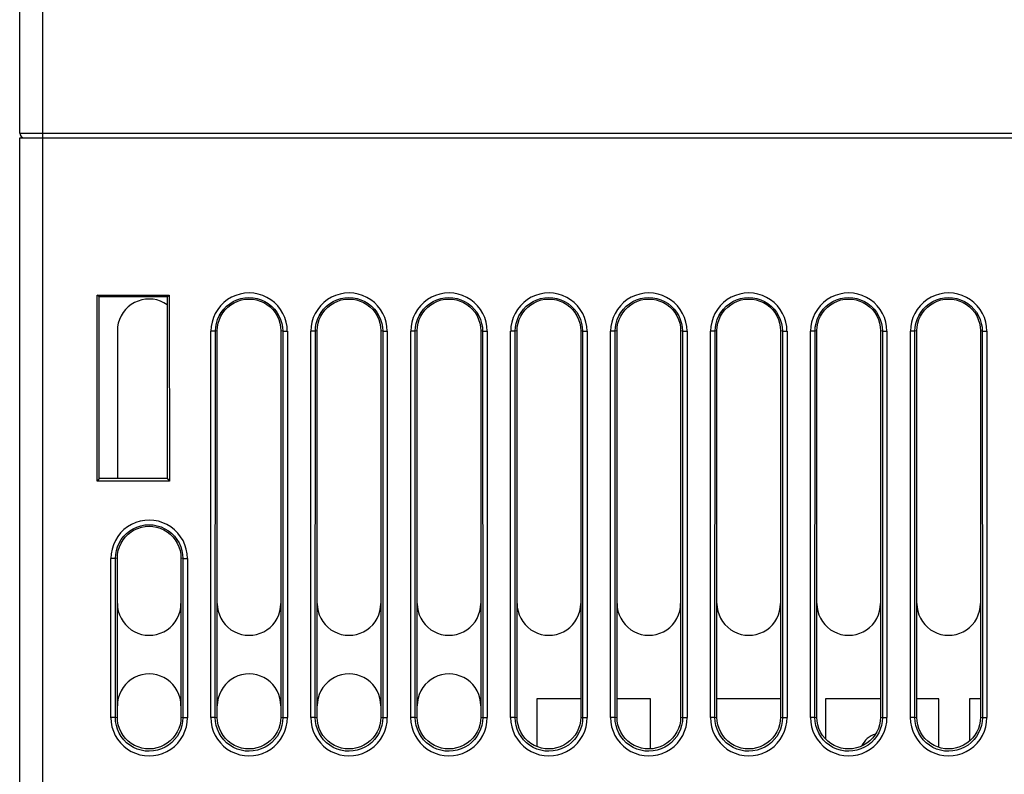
# Model space of a CAD drawing. Header units: millimetres. Extents: x 534 to 1249, y -141 to 479.
# Tile 10 of 51: x 778 to 821, y -55 to -22. Entities that reach past the tile are written whole.
import ezdxf

# ---------------------------------------------------------------- set-up
doc = ezdxf.new("R2010")
doc.units = ezdxf.units.MM
doc.header["$LTSCALE"] = 23.1
doc.layers.get('0').update_dxf_attribs({"linetype": 'CONTINUOUS'})

msp = doc.modelspace()

# ---------------------------------------------------------------- linework, layer by layer
for p, q in [((777.793, -27.105), (777.793, 16.695)), ((778.793, 16.695), (778.793, -27.305)), ((777.793, -27.105), (872.793, -27.105)), ((777.793, -123.305), (777.793, -27.305)), ((777.793, -27.305), (872.793, -27.305)), ((778.793, -27.305), (778.793, -124.197)), ((781.202, -42.413), (781.204, -34.234)), ((781.293, -34.305), (781.204, -34.234)), ((781.204, -34.234), (784.381, -34.234)), ((784.293, -34.305), (784.381, -34.234)), ((784.381, -34.234), (784.383, -42.413)), ((781.293, -42.305), (781.293, -34.305)), ((784.293, -34.305), (781.293, -34.305)), ((784.293, -34.305), (784.293, -42.305)), ((782.093, -35.805), (782.093, -42.305)), ((786.209, -52.822), (786.209, -35.821)), ((786.41, -35.821), (786.211, -35.821)), ((786.406, -52.822), (786.41, -35.821)), ((786.493, -35.804), (786.41, -35.821)), ((786.493, -52.805), (786.493, -35.805)), ((789.375, -35.821), (789.293, -35.804)), ((789.293, -35.805), (789.293, -52.805)), ((789.375, -35.821), (789.379, -52.822)), ((789.375, -35.821), (789.575, -35.821)), ((789.577, -35.821), (789.577, -52.822)), ((790.609, -52.822), (790.609, -35.821)), ((790.81, -35.821), (790.611, -35.821)), ((790.806, -52.822), (790.81, -35.821)), ((790.893, -35.804), (790.81, -35.821)), ((790.893, -52.805), (790.893, -35.805)), ((793.775, -35.821), (793.693, -35.804)), ((793.693, -35.805), (793.693, -52.805)), ((793.775, -35.821), (793.779, -52.822)), ((793.775, -35.821), (793.975, -35.821)), ((793.977, -35.821), (793.977, -52.822)), ((795.009, -52.822), (795.009, -35.821)), ((795.21, -35.821), (795.011, -35.821)), ((795.206, -52.822), (795.21, -35.821)), ((795.293, -35.804), (795.21, -35.821)), ((795.293, -52.805), (795.293, -35.805)), ((798.175, -35.821), (798.093, -35.804)), ((798.093, -35.805), (798.093, -52.805)), ((798.175, -35.821), (798.179, -52.822)), ((798.175, -35.821), (798.375, -35.821)), ((798.377, -35.821), (798.377, -52.822)), ((799.409, -52.822), (799.409, -35.821)), ((799.61, -35.821), (799.411, -35.821)), ((799.606, -52.822), (799.61, -35.821)), ((799.693, -35.804), (799.61, -35.821)), ((799.693, -52.805), (799.693, -35.805)), ((802.575, -35.821), (802.493, -35.804)), ((802.493, -35.805), (802.493, -52.805)), ((802.575, -35.821), (802.579, -52.822)), ((802.575, -35.821), (802.775, -35.821)), ((802.777, -35.821), (802.777, -52.822)), ((803.809, -52.822), (803.809, -35.821)), ((804.01, -35.821), (803.811, -35.821)), ((804.006, -52.822), (804.01, -35.821)), ((804.093, -35.804), (804.01, -35.821)), ((804.093, -52.805), (804.093, -35.805)), ((806.975, -35.821), (806.893, -35.804)), ((806.893, -35.805), (806.893, -52.805)), ((806.975, -35.821), (806.979, -52.822)), ((806.975, -35.821), (807.175, -35.821)), ((807.177, -35.821), (807.177, -52.822)), ((808.209, -52.822), (808.209, -35.821)), ((808.41, -35.821), (808.211, -35.821)), ((808.406, -52.822), (808.41, -35.821)), ((808.493, -35.804), (808.41, -35.821)), ((808.493, -52.805), (808.493, -35.805)), ((811.375, -35.821), (811.293, -35.804)), ((811.293, -35.805), (811.293, -52.805)), ((811.375, -35.821), (811.379, -52.822)), ((811.375, -35.821), (811.575, -35.821)), ((811.577, -35.821), (811.577, -52.822)), ((812.609, -52.822), (812.609, -35.821)), ((812.81, -35.821), (812.611, -35.821)), ((812.806, -52.822), (812.81, -35.821)), ((812.893, -35.804), (812.81, -35.821)), ((812.893, -52.805), (812.893, -35.805)), ((815.775, -35.821), (815.693, -35.804)), ((815.693, -35.805), (815.693, -52.805)), ((815.775, -35.821), (815.779, -52.822)), ((815.775, -35.821), (815.975, -35.821)), ((815.977, -35.821), (815.977, -52.822)), ((817.009, -52.822), (817.009, -35.821)), ((817.21, -35.821), (817.011, -35.821)), ((817.206, -52.822), (817.21, -35.821)), ((817.293, -35.804), (817.21, -35.821)), ((817.293, -52.805), (817.293, -35.805)), ((820.175, -35.821), (820.093, -35.804)), ((820.093, -35.805), (820.093, -52.805)), ((820.175, -35.821), (820.179, -52.822)), ((820.175, -35.821), (820.375, -35.821)), ((820.377, -35.821), (820.377, -52.822)), ((781.293, -42.305), (781.202, -42.413)), ((784.383, -42.413), (781.202, -42.413)), ((784.293, -42.305), (781.293, -42.305)), ((784.293, -42.305), (784.383, -42.413)), ((781.807, -52.831), (781.807, -45.825)), ((782.008, -45.821), (781.808, -45.821)), ((782.006, -52.822), (782.008, -45.821)), ((782.093, -45.804), (782.008, -45.821)), ((782.093, -52.805), (782.093, -45.805)), ((784.977, -45.821), (784.893, -45.804)), ((784.893, -45.805), (784.893, -52.805)), ((784.977, -45.821), (784.979, -52.822)), ((784.977, -45.821), (785.177, -45.821)), ((785.178, -45.826), (785.178, -52.832)), ((800.568, -52.005), (800.568, -54.1)), ((802.493, -52.005), (800.568, -52.005)), ((805.568, -52.005), (804.093, -52.005)), ((805.568, -54.2), (805.568, -52.005)), ((811.293, -52.005), (808.493, -52.005)), ((813.268, -52.005), (813.268, -53.756)), ((815.693, -52.005), (813.268, -52.005)), ((818.268, -52.005), (817.293, -52.005)), ((818.268, -54.136), (818.268, -52.005)), ((819.618, -52.005), (819.618, -53.855)), ((820.093, -52.005), (819.618, -52.005)), ((782.006, -52.822), (781.806, -52.822)), ((782.006, -52.822), (782.093, -52.805)), ((784.893, -52.805), (784.979, -52.822)), ((784.979, -52.822), (785.179, -52.822)), ((786.406, -52.822), (786.206, -52.822)), ((786.406, -52.822), (786.493, -52.805)), ((789.293, -52.805), (789.379, -52.822)), ((789.379, -52.822), (789.579, -52.822)), ((790.806, -52.822), (790.606, -52.822)), ((790.806, -52.822), (790.893, -52.805)), ((793.693, -52.805), (793.779, -52.822)), ((793.779, -52.822), (793.979, -52.822)), ((795.206, -52.822), (795.006, -52.822)), ((795.206, -52.822), (795.293, -52.805)), ((798.093, -52.805), (798.179, -52.822)), ((798.179, -52.822), (798.379, -52.822)), ((799.606, -52.822), (799.406, -52.822)), ((799.606, -52.822), (799.693, -52.805)), ((802.493, -52.805), (802.579, -52.822)), ((802.579, -52.822), (802.779, -52.822)), ((804.006, -52.822), (803.806, -52.822)), ((804.006, -52.822), (804.093, -52.805)), ((806.893, -52.805), (806.979, -52.822)), ((806.979, -52.822), (807.179, -52.822)), ((808.406, -52.822), (808.206, -52.822)), ((808.406, -52.822), (808.493, -52.805)), ((811.293, -52.805), (811.379, -52.822)), ((811.379, -52.822), (811.579, -52.822)), ((812.806, -52.822), (812.606, -52.822)), ((812.806, -52.822), (812.893, -52.805)), ((815.693, -52.805), (815.779, -52.822)), ((815.779, -52.822), (815.979, -52.822)), ((817.206, -52.822), (817.006, -52.822)), ((817.206, -52.822), (817.293, -52.805)), ((820.093, -52.805), (820.179, -52.822)), ((820.179, -52.822), (820.379, -52.822))]:
    msp.add_line(p, q)
for points in [[(789.575, -35.821), (789.562, -35.616), (789.526, -35.418), (789.465, -35.223), (789.382, -35.038), (789.276, -34.864), (789.151, -34.705), (789.009, -34.562), (788.85, -34.438), (788.677, -34.333), (788.492, -34.249), (788.299, -34.188), (788.1, -34.151), (787.898, -34.138), (787.696, -34.15), (787.497, -34.186), (787.303, -34.245), (787.118, -34.327), (786.944, -34.431), (786.784, -34.556), (786.639, -34.698), (786.513, -34.859), (786.406, -35.034), (786.321, -35.221), (786.26, -35.416), (786.223, -35.616), (786.21, -35.821)], [(793.975, -35.821), (793.962, -35.616), (793.926, -35.418), (793.865, -35.223), (793.782, -35.038), (793.676, -34.864), (793.551, -34.705), (793.409, -34.562), (793.25, -34.438), (793.077, -34.333), (792.892, -34.249), (792.699, -34.188), (792.5, -34.151), (792.298, -34.138), (792.096, -34.15), (791.897, -34.186), (791.703, -34.245), (791.518, -34.327), (791.344, -34.431), (791.184, -34.556), (791.039, -34.698), (790.913, -34.859), (790.806, -35.034), (790.721, -35.221), (790.66, -35.416), (790.623, -35.616), (790.61, -35.821)], [(798.375, -35.821), (798.362, -35.616), (798.326, -35.418), (798.265, -35.223), (798.182, -35.038), (798.076, -34.864), (797.951, -34.705), (797.809, -34.562), (797.65, -34.438), (797.477, -34.333), (797.292, -34.249), (797.099, -34.188), (796.9, -34.151), (796.698, -34.138), (796.496, -34.15), (796.297, -34.186), (796.103, -34.245), (795.918, -34.327), (795.744, -34.431), (795.584, -34.556), (795.439, -34.698), (795.313, -34.859), (795.206, -35.034), (795.121, -35.221), (795.06, -35.416), (795.023, -35.616), (795.01, -35.821)], [(802.775, -35.821), (802.762, -35.616), (802.726, -35.418), (802.665, -35.223), (802.582, -35.038), (802.476, -34.864), (802.351, -34.705), (802.209, -34.562), (802.05, -34.438), (801.877, -34.333), (801.692, -34.249), (801.499, -34.188), (801.3, -34.151), (801.098, -34.138), (800.896, -34.15), (800.697, -34.186), (800.503, -34.245), (800.318, -34.327), (800.144, -34.431), (799.984, -34.556), (799.839, -34.698), (799.713, -34.859), (799.606, -35.034), (799.521, -35.221), (799.46, -35.416), (799.423, -35.616), (799.41, -35.821)], [(807.175, -35.821), (807.162, -35.616), (807.126, -35.418), (807.065, -35.223), (806.982, -35.038), (806.876, -34.864), (806.751, -34.705), (806.609, -34.562), (806.45, -34.438), (806.277, -34.333), (806.092, -34.249), (805.899, -34.188), (805.7, -34.151), (805.498, -34.138), (805.296, -34.15), (805.097, -34.186), (804.903, -34.245), (804.718, -34.327), (804.544, -34.431), (804.384, -34.556), (804.239, -34.698), (804.113, -34.859), (804.006, -35.034), (803.921, -35.221), (803.86, -35.416), (803.823, -35.616), (803.81, -35.821)], [(811.575, -35.821), (811.562, -35.616), (811.526, -35.418), (811.465, -35.223), (811.382, -35.038), (811.276, -34.864), (811.151, -34.705), (811.009, -34.562), (810.85, -34.438), (810.677, -34.333), (810.492, -34.249), (810.299, -34.188), (810.1, -34.151), (809.898, -34.138), (809.696, -34.15), (809.497, -34.186), (809.303, -34.245), (809.118, -34.327), (808.944, -34.431), (808.784, -34.556), (808.639, -34.698), (808.513, -34.859), (808.406, -35.034), (808.321, -35.221), (808.26, -35.416), (808.223, -35.616), (808.21, -35.821)], [(815.975, -35.821), (815.962, -35.616), (815.926, -35.418), (815.865, -35.223), (815.782, -35.038), (815.676, -34.864), (815.551, -34.705), (815.409, -34.562), (815.25, -34.438), (815.077, -34.333), (814.892, -34.249), (814.699, -34.188), (814.5, -34.151), (814.298, -34.138), (814.096, -34.15), (813.897, -34.186), (813.703, -34.245), (813.518, -34.327), (813.344, -34.431), (813.184, -34.556), (813.039, -34.698), (812.913, -34.859), (812.806, -35.034), (812.721, -35.221), (812.66, -35.416), (812.623, -35.616), (812.61, -35.821)], [(820.375, -35.821), (820.362, -35.616), (820.326, -35.418), (820.265, -35.223), (820.182, -35.038), (820.076, -34.864), (819.951, -34.705), (819.809, -34.562), (819.65, -34.438), (819.477, -34.333), (819.292, -34.249), (819.099, -34.188), (818.9, -34.151), (818.698, -34.138), (818.496, -34.15), (818.297, -34.186), (818.103, -34.245), (817.918, -34.327), (817.744, -34.431), (817.584, -34.556), (817.439, -34.698), (817.313, -34.859), (817.206, -35.034), (817.121, -35.221), (817.06, -35.416), (817.023, -35.616), (817.01, -35.821)], [(784.293, -34.656), (784.289, -34.653), (784.146, -34.566), (783.993, -34.497), (783.832, -34.446), (783.666, -34.415), (783.498, -34.405), (783.33, -34.414), (783.164, -34.444), (783.003, -34.493), (782.849, -34.561), (782.704, -34.647), (782.571, -34.75), (782.451, -34.869), (782.345, -35.002), (782.256, -35.148), (782.185, -35.304), (782.134, -35.466), (782.103, -35.633), (782.093, -35.805)], [(786.41, -35.821), (786.422, -35.647), (786.453, -35.475), (786.505, -35.306), (786.576, -35.144), (786.666, -34.991), (786.774, -34.849), (786.899, -34.722), (787.039, -34.611), (787.193, -34.516), (787.357, -34.441), (787.53, -34.385), (787.708, -34.351), (787.888, -34.339), (788.069, -34.35), (788.247, -34.383), (788.419, -34.438), (788.584, -34.512), (788.739, -34.606), (788.88, -34.716), (789.007, -34.844), (789.116, -34.987), (789.207, -35.141), (789.279, -35.304), (789.332, -35.474), (789.364, -35.647), (789.375, -35.821)], [(786.493, -35.805), (786.503, -35.633), (786.534, -35.468), (786.584, -35.306), (786.654, -35.152), (786.742, -35.007), (786.846, -34.875), (786.964, -34.757), (787.096, -34.653), (787.239, -34.566), (787.393, -34.497), (787.553, -34.446), (787.719, -34.415), (787.887, -34.405), (788.055, -34.414), (788.221, -34.444), (788.382, -34.493), (788.536, -34.561), (788.681, -34.647), (788.814, -34.75), (788.934, -34.869), (789.04, -35.002), (789.129, -35.148), (789.2, -35.304), (789.251, -35.466), (789.282, -35.633), (789.293, -35.805)], [(790.81, -35.821), (790.822, -35.647), (790.853, -35.475), (790.905, -35.306), (790.976, -35.144), (791.066, -34.991), (791.174, -34.849), (791.299, -34.722), (791.439, -34.611), (791.593, -34.516), (791.757, -34.441), (791.93, -34.385), (792.108, -34.351), (792.288, -34.339), (792.469, -34.35), (792.647, -34.383), (792.819, -34.438), (792.984, -34.512), (793.139, -34.606), (793.28, -34.716), (793.407, -34.844), (793.516, -34.987), (793.607, -35.141), (793.679, -35.304), (793.732, -35.474), (793.764, -35.647), (793.775, -35.821)], [(790.893, -35.805), (790.903, -35.633), (790.934, -35.468), (790.984, -35.306), (791.054, -35.152), (791.142, -35.007), (791.246, -34.875), (791.364, -34.757), (791.496, -34.653), (791.639, -34.566), (791.793, -34.497), (791.953, -34.446), (792.119, -34.415), (792.287, -34.405), (792.455, -34.414), (792.621, -34.444), (792.782, -34.493), (792.936, -34.561), (793.081, -34.647), (793.214, -34.75), (793.334, -34.869), (793.44, -35.002), (793.529, -35.148), (793.6, -35.304), (793.651, -35.466), (793.682, -35.633), (793.693, -35.805)], [(795.21, -35.821), (795.222, -35.647), (795.253, -35.475), (795.305, -35.306), (795.376, -35.144), (795.466, -34.991), (795.574, -34.849), (795.699, -34.722), (795.839, -34.611), (795.993, -34.516), (796.157, -34.441), (796.33, -34.385), (796.508, -34.351), (796.688, -34.339), (796.869, -34.35), (797.047, -34.383), (797.219, -34.438), (797.384, -34.512), (797.539, -34.606), (797.68, -34.716), (797.807, -34.844), (797.916, -34.987), (798.007, -35.141), (798.079, -35.304), (798.132, -35.474), (798.164, -35.647), (798.175, -35.821)], [(795.293, -35.805), (795.303, -35.633), (795.334, -35.468), (795.384, -35.306), (795.454, -35.152), (795.542, -35.007), (795.646, -34.875), (795.764, -34.757), (795.896, -34.653), (796.039, -34.566), (796.193, -34.497), (796.353, -34.446), (796.519, -34.415), (796.687, -34.405), (796.855, -34.414), (797.021, -34.444), (797.182, -34.493), (797.336, -34.561), (797.481, -34.647), (797.614, -34.75), (797.734, -34.869), (797.84, -35.002), (797.929, -35.148), (798, -35.304), (798.051, -35.466), (798.082, -35.633), (798.093, -35.805)], [(799.61, -35.821), (799.622, -35.647), (799.653, -35.475), (799.705, -35.306), (799.776, -35.144), (799.866, -34.991), (799.974, -34.849), (800.099, -34.722), (800.239, -34.611), (800.393, -34.516), (800.557, -34.441), (800.73, -34.385), (800.908, -34.351), (801.088, -34.339), (801.269, -34.35), (801.447, -34.383), (801.619, -34.438), (801.784, -34.512), (801.939, -34.606), (802.08, -34.716), (802.207, -34.844), (802.316, -34.987), (802.407, -35.141), (802.479, -35.304), (802.532, -35.474), (802.564, -35.647), (802.575, -35.821)], [(799.693, -35.805), (799.703, -35.633), (799.734, -35.468), (799.784, -35.306), (799.854, -35.152), (799.942, -35.007), (800.046, -34.875), (800.164, -34.757), (800.296, -34.653), (800.439, -34.566), (800.593, -34.497), (800.753, -34.446), (800.919, -34.415), (801.087, -34.405), (801.255, -34.414), (801.421, -34.444), (801.582, -34.493), (801.736, -34.561), (801.881, -34.647), (802.014, -34.75), (802.134, -34.869), (802.24, -35.002), (802.329, -35.148), (802.4, -35.304), (802.451, -35.466), (802.482, -35.633), (802.493, -35.805)], [(804.01, -35.821), (804.022, -35.647), (804.053, -35.475), (804.105, -35.306), (804.176, -35.144), (804.266, -34.991), (804.374, -34.849), (804.499, -34.722), (804.639, -34.611), (804.793, -34.516), (804.957, -34.441), (805.13, -34.385), (805.308, -34.351), (805.488, -34.339), (805.669, -34.35), (805.847, -34.383), (806.019, -34.438), (806.184, -34.512), (806.339, -34.606), (806.48, -34.716), (806.607, -34.844), (806.716, -34.987), (806.807, -35.141), (806.879, -35.304), (806.932, -35.474), (806.964, -35.647), (806.975, -35.821)], [(804.093, -35.805), (804.103, -35.633), (804.134, -35.468), (804.184, -35.306), (804.254, -35.152), (804.342, -35.007), (804.446, -34.875), (804.564, -34.757), (804.696, -34.653), (804.839, -34.566), (804.993, -34.497), (805.153, -34.446), (805.319, -34.415), (805.487, -34.405), (805.655, -34.414), (805.821, -34.444), (805.982, -34.493), (806.136, -34.561), (806.281, -34.647), (806.414, -34.75), (806.534, -34.869), (806.64, -35.002), (806.729, -35.148), (806.8, -35.304), (806.851, -35.466), (806.882, -35.633), (806.893, -35.805)], [(808.41, -35.821), (808.422, -35.647), (808.453, -35.475), (808.505, -35.306), (808.576, -35.144), (808.666, -34.991), (808.774, -34.849), (808.899, -34.722), (809.039, -34.611), (809.193, -34.516), (809.357, -34.441), (809.53, -34.385), (809.708, -34.351), (809.888, -34.339), (810.069, -34.35), (810.247, -34.383), (810.419, -34.438), (810.584, -34.512), (810.739, -34.606), (810.88, -34.716), (811.007, -34.844), (811.116, -34.987), (811.207, -35.141), (811.279, -35.304), (811.332, -35.474), (811.364, -35.647), (811.375, -35.821)], [(808.493, -35.805), (808.503, -35.633), (808.534, -35.468), (808.584, -35.306), (808.654, -35.152), (808.742, -35.007), (808.846, -34.875), (808.964, -34.757), (809.096, -34.653), (809.239, -34.566), (809.393, -34.497), (809.553, -34.446), (809.719, -34.415), (809.887, -34.405), (810.055, -34.414), (810.221, -34.444), (810.382, -34.493), (810.536, -34.561), (810.681, -34.647), (810.814, -34.75), (810.934, -34.869), (811.04, -35.002), (811.129, -35.148), (811.2, -35.304), (811.251, -35.466), (811.282, -35.633), (811.293, -35.805)], [(812.81, -35.821), (812.822, -35.647), (812.853, -35.475), (812.905, -35.306), (812.976, -35.144), (813.066, -34.991), (813.174, -34.849), (813.299, -34.722), (813.439, -34.611), (813.593, -34.516), (813.757, -34.441), (813.93, -34.385), (814.108, -34.351), (814.288, -34.339), (814.469, -34.35), (814.647, -34.383), (814.819, -34.438), (814.984, -34.512), (815.139, -34.606), (815.28, -34.716), (815.407, -34.844), (815.516, -34.987), (815.607, -35.141), (815.679, -35.304), (815.732, -35.474), (815.764, -35.647), (815.775, -35.821)], [(812.893, -35.805), (812.903, -35.633), (812.934, -35.468), (812.984, -35.306), (813.054, -35.152), (813.142, -35.007), (813.246, -34.875), (813.364, -34.757), (813.496, -34.653), (813.639, -34.566), (813.793, -34.497), (813.953, -34.446), (814.119, -34.415), (814.287, -34.405), (814.455, -34.414), (814.621, -34.444), (814.782, -34.493), (814.936, -34.561), (815.081, -34.647), (815.214, -34.75), (815.334, -34.869), (815.44, -35.002), (815.529, -35.148), (815.6, -35.304), (815.651, -35.466), (815.682, -35.633), (815.693, -35.805)], [(817.21, -35.821), (817.222, -35.647), (817.253, -35.475), (817.305, -35.306), (817.376, -35.144), (817.466, -34.991), (817.574, -34.849), (817.699, -34.722), (817.839, -34.611), (817.993, -34.516), (818.157, -34.441), (818.33, -34.385), (818.508, -34.351), (818.688, -34.339), (818.869, -34.35), (819.047, -34.383), (819.219, -34.438), (819.384, -34.512), (819.539, -34.606), (819.68, -34.716), (819.807, -34.844), (819.916, -34.987), (820.007, -35.141), (820.079, -35.304), (820.132, -35.474), (820.164, -35.647), (820.175, -35.821)], [(817.293, -35.805), (817.303, -35.633), (817.334, -35.468), (817.384, -35.306), (817.454, -35.152), (817.542, -35.007), (817.646, -34.875), (817.764, -34.757), (817.896, -34.653), (818.039, -34.566), (818.193, -34.497), (818.353, -34.446), (818.519, -34.415), (818.687, -34.405), (818.855, -34.414), (819.021, -34.444), (819.182, -34.493), (819.336, -34.561), (819.481, -34.647), (819.614, -34.75), (819.734, -34.869), (819.84, -35.002), (819.929, -35.148), (820, -35.304), (820.051, -35.466), (820.082, -35.633), (820.093, -35.805)], [(785.178, -45.826), (785.165, -45.618), (785.128, -45.418), (785.067, -45.223), (784.984, -45.037), (784.878, -44.863), (784.753, -44.704), (784.611, -44.561), (784.452, -44.436), (784.278, -44.331), (784.093, -44.247), (783.899, -44.186), (783.7, -44.149), (783.498, -44.137), (783.296, -44.148), (783.096, -44.184), (782.902, -44.243), (782.717, -44.326), (782.542, -44.43), (782.382, -44.554), (782.238, -44.697), (782.111, -44.858), (782.004, -45.033), (781.919, -45.22), (781.857, -45.416), (781.82, -45.617), (781.807, -45.825)], [(782.008, -45.821), (782.019, -45.647), (782.051, -45.475), (782.103, -45.306), (782.174, -45.144), (782.264, -44.99), (782.372, -44.848), (782.497, -44.721), (782.637, -44.609), (782.791, -44.515), (782.956, -44.439), (783.129, -44.384), (783.308, -44.349), (783.488, -44.337), (783.669, -44.348), (783.847, -44.381), (784.02, -44.436), (784.186, -44.511), (784.34, -44.604), (784.482, -44.715), (784.608, -44.843), (784.718, -44.986), (784.809, -45.14), (784.882, -45.304), (784.934, -45.474), (784.966, -45.647), (784.977, -45.821)], [(782.093, -45.805), (782.103, -45.633), (782.134, -45.468), (782.184, -45.306), (782.254, -45.152), (782.342, -45.007), (782.446, -44.875), (782.564, -44.757), (782.696, -44.653), (782.839, -44.566), (782.993, -44.497), (783.153, -44.446), (783.319, -44.415), (783.487, -44.405), (783.655, -44.414), (783.821, -44.444), (783.982, -44.493), (784.136, -44.561), (784.281, -44.647), (784.414, -44.75), (784.534, -44.869), (784.64, -45.002), (784.729, -45.148), (784.8, -45.304), (784.851, -45.466), (784.882, -45.633), (784.893, -45.805)], [(782.093, -47.805), (782.103, -47.976), (782.134, -48.141), (782.184, -48.303), (782.254, -48.457), (782.342, -48.602), (782.446, -48.734), (782.564, -48.852), (782.696, -48.956), (782.839, -49.043), (782.993, -49.112), (783.153, -49.163), (783.319, -49.194), (783.487, -49.204), (783.655, -49.195), (783.821, -49.165), (783.982, -49.116), (784.136, -49.048), (784.281, -48.962), (784.414, -48.859), (784.534, -48.74), (784.64, -48.607), (784.729, -48.461), (784.8, -48.305), (784.851, -48.143), (784.882, -47.976), (784.893, -47.805)], [(786.493, -47.805), (786.503, -47.976), (786.534, -48.141), (786.584, -48.303), (786.654, -48.457), (786.742, -48.602), (786.846, -48.734), (786.964, -48.852), (787.096, -48.956), (787.239, -49.043), (787.393, -49.112), (787.553, -49.163), (787.719, -49.194), (787.887, -49.204), (788.055, -49.195), (788.221, -49.165), (788.382, -49.116), (788.536, -49.048), (788.681, -48.962), (788.814, -48.859), (788.934, -48.74), (789.04, -48.607), (789.129, -48.461), (789.2, -48.305), (789.251, -48.143), (789.282, -47.976), (789.293, -47.805)], [(790.893, -47.805), (790.903, -47.976), (790.934, -48.141), (790.984, -48.303), (791.054, -48.457), (791.142, -48.602), (791.246, -48.734), (791.364, -48.852), (791.496, -48.956), (791.639, -49.043), (791.793, -49.112), (791.953, -49.163), (792.119, -49.194), (792.287, -49.204), (792.455, -49.195), (792.621, -49.165), (792.782, -49.116), (792.936, -49.048), (793.081, -48.962), (793.214, -48.859), (793.334, -48.74), (793.44, -48.607), (793.529, -48.461), (793.6, -48.305), (793.651, -48.143), (793.682, -47.976), (793.693, -47.805)], [(795.293, -47.805), (795.303, -47.976), (795.334, -48.141), (795.384, -48.303), (795.454, -48.457), (795.542, -48.602), (795.646, -48.734), (795.764, -48.852), (795.896, -48.956), (796.039, -49.043), (796.193, -49.112), (796.353, -49.163), (796.519, -49.194), (796.687, -49.204), (796.855, -49.195), (797.021, -49.165), (797.182, -49.116), (797.336, -49.048), (797.481, -48.962), (797.614, -48.859), (797.734, -48.74), (797.84, -48.607), (797.929, -48.461), (798, -48.305), (798.051, -48.143), (798.082, -47.976), (798.093, -47.805)], [(799.693, -47.805), (799.703, -47.976), (799.734, -48.141), (799.784, -48.303), (799.854, -48.457), (799.942, -48.602), (800.046, -48.734), (800.164, -48.852), (800.296, -48.956), (800.439, -49.043), (800.593, -49.112), (800.753, -49.163), (800.919, -49.194), (801.087, -49.204), (801.255, -49.195), (801.421, -49.165), (801.582, -49.116), (801.736, -49.048), (801.881, -48.962), (802.014, -48.859), (802.134, -48.74), (802.24, -48.607), (802.329, -48.461), (802.4, -48.305), (802.451, -48.143), (802.482, -47.976), (802.493, -47.805)], [(804.093, -47.805), (804.103, -47.976), (804.134, -48.141), (804.184, -48.303), (804.254, -48.457), (804.342, -48.602), (804.446, -48.734), (804.564, -48.852), (804.696, -48.956), (804.839, -49.043), (804.993, -49.112), (805.153, -49.163), (805.319, -49.194), (805.487, -49.204), (805.655, -49.195), (805.821, -49.165), (805.982, -49.116), (806.136, -49.048), (806.281, -48.962), (806.414, -48.859), (806.534, -48.74), (806.64, -48.607), (806.729, -48.461), (806.8, -48.305), (806.851, -48.143), (806.882, -47.976), (806.893, -47.805)], [(808.493, -47.805), (808.503, -47.976), (808.534, -48.141), (808.584, -48.303), (808.654, -48.457), (808.742, -48.602), (808.846, -48.734), (808.964, -48.852), (809.096, -48.956), (809.239, -49.043), (809.393, -49.112), (809.553, -49.163), (809.719, -49.194), (809.887, -49.204), (810.055, -49.195), (810.221, -49.165), (810.382, -49.116), (810.536, -49.048), (810.681, -48.962), (810.814, -48.859), (810.934, -48.74), (811.04, -48.607), (811.129, -48.461), (811.2, -48.305), (811.251, -48.143), (811.282, -47.976), (811.293, -47.805)], [(812.893, -47.805), (812.903, -47.976), (812.934, -48.141), (812.984, -48.303), (813.054, -48.457), (813.142, -48.602), (813.246, -48.734), (813.364, -48.852), (813.496, -48.956), (813.639, -49.043), (813.793, -49.112), (813.953, -49.163), (814.119, -49.194), (814.287, -49.204), (814.455, -49.195), (814.621, -49.165), (814.782, -49.116), (814.936, -49.048), (815.081, -48.962), (815.214, -48.859), (815.334, -48.74), (815.44, -48.607), (815.529, -48.461), (815.6, -48.305), (815.651, -48.143), (815.682, -47.976), (815.693, -47.805)], [(817.293, -47.805), (817.303, -47.976), (817.334, -48.141), (817.384, -48.303), (817.454, -48.457), (817.542, -48.602), (817.646, -48.734), (817.764, -48.852), (817.896, -48.956), (818.039, -49.043), (818.193, -49.112), (818.353, -49.163), (818.519, -49.194), (818.687, -49.204), (818.855, -49.195), (819.021, -49.165), (819.182, -49.116), (819.336, -49.048), (819.481, -48.962), (819.614, -48.859), (819.734, -48.74), (819.84, -48.607), (819.929, -48.461), (820, -48.305), (820.051, -48.143), (820.082, -47.976), (820.093, -47.805)], [(784.893, -52.305), (784.882, -52.133), (784.851, -51.968), (784.801, -51.806), (784.731, -51.652), (784.643, -51.507), (784.539, -51.375), (784.421, -51.257), (784.289, -51.153), (784.146, -51.066), (783.993, -50.997), (783.832, -50.946), (783.666, -50.915), (783.498, -50.905), (783.33, -50.914), (783.164, -50.944), (783.003, -50.993), (782.849, -51.061), (782.704, -51.147), (782.571, -51.25), (782.451, -51.369), (782.345, -51.502), (782.256, -51.648), (782.185, -51.804), (782.134, -51.966), (782.103, -52.133), (782.093, -52.305)], [(789.293, -52.305), (789.282, -52.133), (789.251, -51.968), (789.201, -51.806), (789.131, -51.652), (789.043, -51.507), (788.939, -51.375), (788.821, -51.257), (788.689, -51.153), (788.546, -51.066), (788.393, -50.997), (788.232, -50.946), (788.066, -50.915), (787.898, -50.905), (787.73, -50.914), (787.564, -50.944), (787.403, -50.993), (787.249, -51.061), (787.104, -51.147), (786.971, -51.25), (786.851, -51.369), (786.745, -51.502), (786.656, -51.648), (786.585, -51.804), (786.534, -51.966), (786.503, -52.133), (786.493, -52.305)], [(793.693, -52.305), (793.682, -52.133), (793.651, -51.968), (793.601, -51.806), (793.531, -51.652), (793.443, -51.507), (793.339, -51.375), (793.221, -51.257), (793.089, -51.153), (792.946, -51.066), (792.793, -50.997), (792.632, -50.946), (792.466, -50.915), (792.298, -50.905), (792.13, -50.914), (791.964, -50.944), (791.803, -50.993), (791.649, -51.061), (791.504, -51.147), (791.371, -51.25), (791.251, -51.369), (791.145, -51.502), (791.056, -51.648), (790.985, -51.804), (790.934, -51.966), (790.903, -52.133), (790.893, -52.305)], [(798.093, -52.305), (798.082, -52.133), (798.051, -51.968), (798.001, -51.806), (797.931, -51.652), (797.843, -51.507), (797.739, -51.375), (797.621, -51.257), (797.489, -51.153), (797.346, -51.066), (797.193, -50.997), (797.032, -50.946), (796.866, -50.915), (796.698, -50.905), (796.53, -50.914), (796.364, -50.944), (796.203, -50.993), (796.049, -51.061), (795.904, -51.147), (795.771, -51.25), (795.651, -51.369), (795.545, -51.502), (795.456, -51.648), (795.385, -51.804), (795.334, -51.966), (795.303, -52.133), (795.293, -52.305)], [(781.807, -52.831), (781.819, -53.031), (781.855, -53.226), (781.916, -53.42), (781.999, -53.607), (782.105, -53.781), (782.23, -53.941), (782.373, -54.084), (782.532, -54.209), (782.706, -54.314), (782.891, -54.398), (783.085, -54.459), (783.285, -54.496), (783.487, -54.509), (783.69, -54.498), (783.89, -54.462), (784.084, -54.402), (784.269, -54.319), (784.444, -54.215), (784.604, -54.091), (784.749, -53.948), (784.876, -53.787), (784.983, -53.611), (785.068, -53.423), (785.13, -53.228), (785.166, -53.031), (785.178, -52.832)], [(784.979, -52.822), (784.968, -52.996), (784.936, -53.169), (784.884, -53.338), (784.813, -53.5), (784.723, -53.654), (784.615, -53.797), (784.49, -53.924), (784.349, -54.036), (784.195, -54.131), (784.03, -54.206), (783.856, -54.262), (783.678, -54.296), (783.497, -54.309), (783.316, -54.298), (783.137, -54.264), (782.964, -54.21), (782.799, -54.135), (782.644, -54.041), (782.502, -53.93), (782.375, -53.802), (782.265, -53.659), (782.174, -53.504), (782.102, -53.34), (782.049, -53.17), (782.017, -52.997), (782.006, -52.822)], [(784.893, -52.805), (784.882, -52.976), (784.851, -53.141), (784.801, -53.303), (784.731, -53.457), (784.643, -53.602), (784.539, -53.734), (784.421, -53.852), (784.289, -53.956), (784.146, -54.043), (783.993, -54.112), (783.832, -54.163), (783.666, -54.194), (783.498, -54.204), (783.33, -54.195), (783.164, -54.165), (783.003, -54.116), (782.849, -54.048), (782.704, -53.962), (782.571, -53.859), (782.451, -53.74), (782.345, -53.607), (782.256, -53.461), (782.185, -53.305), (782.134, -53.143), (782.103, -52.976), (782.093, -52.805)], [(786.206, -52.822), (786.219, -53.027), (786.255, -53.226), (786.316, -53.421), (786.399, -53.607), (786.505, -53.781), (786.63, -53.941), (786.773, -54.084), (786.932, -54.209), (787.106, -54.314), (787.291, -54.398), (787.485, -54.459), (787.685, -54.496), (787.887, -54.509), (788.09, -54.498), (788.29, -54.462), (788.484, -54.402), (788.669, -54.319), (788.844, -54.215), (789.004, -54.091), (789.149, -53.948), (789.276, -53.787), (789.383, -53.611), (789.468, -53.424), (789.53, -53.228), (789.567, -53.027), (789.579, -52.822)], [(789.379, -52.822), (789.368, -52.996), (789.336, -53.169), (789.284, -53.338), (789.213, -53.5), (789.123, -53.654), (789.015, -53.797), (788.89, -53.924), (788.749, -54.036), (788.595, -54.131), (788.43, -54.206), (788.256, -54.262), (788.078, -54.296), (787.897, -54.309), (787.716, -54.298), (787.537, -54.264), (787.364, -54.21), (787.199, -54.135), (787.044, -54.041), (786.902, -53.93), (786.775, -53.802), (786.665, -53.659), (786.574, -53.504), (786.502, -53.34), (786.449, -53.17), (786.417, -52.997), (786.406, -52.822)], [(789.293, -52.805), (789.282, -52.976), (789.251, -53.141), (789.201, -53.303), (789.131, -53.457), (789.043, -53.602), (788.939, -53.734), (788.821, -53.852), (788.689, -53.956), (788.546, -54.043), (788.393, -54.112), (788.232, -54.163), (788.066, -54.194), (787.898, -54.204), (787.73, -54.195), (787.564, -54.165), (787.403, -54.116), (787.249, -54.048), (787.104, -53.962), (786.971, -53.859), (786.851, -53.74), (786.745, -53.607), (786.656, -53.461), (786.585, -53.305), (786.534, -53.143), (786.503, -52.976), (786.493, -52.805)], [(790.606, -52.822), (790.619, -53.027), (790.655, -53.226), (790.716, -53.421), (790.799, -53.607), (790.905, -53.781), (791.03, -53.941), (791.173, -54.084), (791.332, -54.209), (791.506, -54.314), (791.691, -54.398), (791.885, -54.459), (792.085, -54.496), (792.287, -54.509), (792.49, -54.498), (792.69, -54.462), (792.884, -54.402), (793.069, -54.319), (793.244, -54.215), (793.404, -54.091), (793.549, -53.948), (793.676, -53.787), (793.783, -53.611), (793.868, -53.424), (793.93, -53.228), (793.967, -53.027), (793.979, -52.822)], [(793.779, -52.822), (793.768, -52.996), (793.736, -53.169), (793.684, -53.338), (793.613, -53.5), (793.523, -53.654), (793.415, -53.797), (793.29, -53.924), (793.149, -54.036), (792.995, -54.131), (792.83, -54.206), (792.656, -54.262), (792.478, -54.296), (792.297, -54.309), (792.116, -54.298), (791.937, -54.264), (791.764, -54.21), (791.599, -54.135), (791.444, -54.041), (791.302, -53.93), (791.175, -53.802), (791.065, -53.659), (790.974, -53.504), (790.902, -53.34), (790.849, -53.17), (790.817, -52.997), (790.806, -52.822)], [(793.693, -52.805), (793.682, -52.976), (793.651, -53.141), (793.601, -53.303), (793.531, -53.457), (793.443, -53.602), (793.339, -53.734), (793.221, -53.852), (793.089, -53.956), (792.946, -54.043), (792.793, -54.112), (792.632, -54.163), (792.466, -54.194), (792.298, -54.204), (792.13, -54.195), (791.964, -54.165), (791.803, -54.116), (791.649, -54.048), (791.504, -53.962), (791.371, -53.859), (791.251, -53.74), (791.145, -53.607), (791.056, -53.461), (790.985, -53.305), (790.934, -53.143), (790.903, -52.976), (790.893, -52.805)], [(795.006, -52.822), (795.019, -53.027), (795.055, -53.226), (795.116, -53.421), (795.199, -53.607), (795.305, -53.781), (795.43, -53.941), (795.573, -54.084), (795.732, -54.209), (795.906, -54.314), (796.091, -54.398), (796.285, -54.459), (796.485, -54.496), (796.687, -54.509), (796.89, -54.498), (797.09, -54.462), (797.284, -54.402), (797.469, -54.319), (797.644, -54.215), (797.804, -54.091), (797.949, -53.948), (798.076, -53.787), (798.183, -53.611), (798.268, -53.424), (798.33, -53.228), (798.367, -53.027), (798.379, -52.822)], [(798.179, -52.822), (798.168, -52.996), (798.136, -53.169), (798.084, -53.338), (798.013, -53.5), (797.923, -53.654), (797.815, -53.797), (797.69, -53.924), (797.549, -54.036), (797.395, -54.131), (797.23, -54.206), (797.056, -54.262), (796.878, -54.296), (796.697, -54.309), (796.516, -54.298), (796.337, -54.264), (796.164, -54.21), (795.999, -54.135), (795.844, -54.041), (795.702, -53.93), (795.575, -53.802), (795.465, -53.659), (795.374, -53.504), (795.302, -53.34), (795.249, -53.17), (795.217, -52.997), (795.206, -52.822)], [(798.093, -52.805), (798.082, -52.976), (798.051, -53.141), (798.001, -53.303), (797.931, -53.457), (797.843, -53.602), (797.739, -53.734), (797.621, -53.852), (797.489, -53.956), (797.346, -54.043), (797.193, -54.112), (797.032, -54.163), (796.866, -54.194), (796.698, -54.204), (796.53, -54.195), (796.364, -54.165), (796.203, -54.116), (796.049, -54.048), (795.904, -53.962), (795.771, -53.859), (795.651, -53.74), (795.545, -53.607), (795.456, -53.461), (795.385, -53.305), (795.334, -53.143), (795.303, -52.976), (795.293, -52.805)], [(799.406, -52.822), (799.419, -53.027), (799.455, -53.226), (799.516, -53.421), (799.599, -53.607), (799.705, -53.781), (799.83, -53.941), (799.973, -54.084), (800.132, -54.209), (800.306, -54.314), (800.491, -54.398), (800.685, -54.459), (800.885, -54.496), (801.087, -54.509), (801.29, -54.498), (801.49, -54.462), (801.684, -54.402), (801.869, -54.319), (802.044, -54.215), (802.204, -54.091), (802.349, -53.948), (802.476, -53.787), (802.583, -53.611), (802.668, -53.424), (802.73, -53.228), (802.767, -53.027), (802.779, -52.822)], [(802.579, -52.822), (802.568, -52.996), (802.536, -53.169), (802.484, -53.338), (802.413, -53.5), (802.323, -53.654), (802.215, -53.797), (802.09, -53.924), (801.949, -54.036), (801.795, -54.131), (801.63, -54.206), (801.456, -54.262), (801.278, -54.296), (801.097, -54.309), (800.916, -54.298), (800.737, -54.264), (800.564, -54.21), (800.399, -54.135), (800.244, -54.041), (800.102, -53.93), (799.975, -53.802), (799.865, -53.659), (799.774, -53.504), (799.702, -53.34), (799.649, -53.17), (799.617, -52.997), (799.606, -52.822)], [(802.493, -52.805), (802.482, -52.976), (802.451, -53.141), (802.401, -53.303), (802.331, -53.457), (802.243, -53.602), (802.139, -53.734), (802.021, -53.852), (801.889, -53.956), (801.746, -54.043), (801.593, -54.112), (801.432, -54.163), (801.266, -54.194), (801.098, -54.204), (800.93, -54.195), (800.764, -54.165), (800.603, -54.116), (800.449, -54.048), (800.304, -53.962), (800.171, -53.859), (800.051, -53.74), (799.945, -53.607), (799.856, -53.461), (799.785, -53.305), (799.734, -53.143), (799.703, -52.976), (799.693, -52.805)], [(803.806, -52.822), (803.819, -53.027), (803.855, -53.226), (803.916, -53.421), (803.999, -53.607), (804.105, -53.781), (804.23, -53.941), (804.373, -54.084), (804.532, -54.209), (804.706, -54.314), (804.891, -54.398), (805.085, -54.459), (805.285, -54.496), (805.487, -54.509), (805.69, -54.498), (805.89, -54.462), (806.084, -54.402), (806.269, -54.319), (806.444, -54.215), (806.604, -54.091), (806.749, -53.948), (806.876, -53.787), (806.983, -53.611), (807.068, -53.424), (807.13, -53.228), (807.167, -53.027), (807.179, -52.822)], [(806.979, -52.822), (806.968, -52.996), (806.936, -53.169), (806.884, -53.338), (806.813, -53.5), (806.723, -53.654), (806.615, -53.797), (806.49, -53.924), (806.349, -54.036), (806.195, -54.131), (806.03, -54.206), (805.856, -54.262), (805.678, -54.296), (805.497, -54.309), (805.316, -54.298), (805.137, -54.264), (804.964, -54.21), (804.799, -54.135), (804.644, -54.041), (804.502, -53.93), (804.375, -53.802), (804.265, -53.659), (804.174, -53.504), (804.102, -53.34), (804.049, -53.17), (804.017, -52.997), (804.006, -52.822)], [(806.893, -52.805), (806.882, -52.976), (806.851, -53.141), (806.801, -53.303), (806.731, -53.457), (806.643, -53.602), (806.539, -53.734), (806.421, -53.852), (806.289, -53.956), (806.146, -54.043), (805.993, -54.112), (805.832, -54.163), (805.666, -54.194), (805.498, -54.204), (805.33, -54.195), (805.164, -54.165), (805.003, -54.116), (804.849, -54.048), (804.704, -53.962), (804.571, -53.859), (804.451, -53.74), (804.345, -53.607), (804.256, -53.461), (804.185, -53.305), (804.134, -53.143), (804.103, -52.976), (804.093, -52.805)], [(808.206, -52.822), (808.219, -53.027), (808.255, -53.226), (808.316, -53.421), (808.399, -53.607), (808.505, -53.781), (808.63, -53.941), (808.773, -54.084), (808.932, -54.209), (809.106, -54.314), (809.291, -54.398), (809.485, -54.459), (809.685, -54.496), (809.887, -54.509), (810.09, -54.498), (810.29, -54.462), (810.484, -54.402), (810.669, -54.319), (810.844, -54.215), (811.004, -54.091), (811.149, -53.948), (811.276, -53.787), (811.383, -53.611), (811.468, -53.424), (811.53, -53.228), (811.567, -53.027), (811.579, -52.822)], [(811.379, -52.822), (811.368, -52.996), (811.336, -53.169), (811.284, -53.338), (811.213, -53.5), (811.123, -53.654), (811.015, -53.797), (810.89, -53.924), (810.749, -54.036), (810.595, -54.131), (810.43, -54.206), (810.256, -54.262), (810.078, -54.296), (809.897, -54.309), (809.716, -54.298), (809.537, -54.264), (809.364, -54.21), (809.199, -54.135), (809.044, -54.041), (808.902, -53.93), (808.775, -53.802), (808.665, -53.659), (808.574, -53.504), (808.502, -53.34), (808.449, -53.17), (808.417, -52.997), (808.406, -52.822)], [(811.293, -52.805), (811.282, -52.976), (811.251, -53.141), (811.201, -53.303), (811.131, -53.457), (811.043, -53.602), (810.939, -53.734), (810.821, -53.852), (810.689, -53.956), (810.546, -54.043), (810.393, -54.112), (810.232, -54.163), (810.066, -54.194), (809.898, -54.204), (809.73, -54.195), (809.564, -54.165), (809.403, -54.116), (809.249, -54.048), (809.104, -53.962), (808.971, -53.859), (808.851, -53.74), (808.745, -53.607), (808.656, -53.461), (808.585, -53.305), (808.534, -53.143), (808.503, -52.976), (808.493, -52.805)], [(812.606, -52.822), (812.619, -53.027), (812.655, -53.226), (812.716, -53.421), (812.799, -53.607), (812.905, -53.781), (813.03, -53.941), (813.173, -54.084), (813.332, -54.209), (813.506, -54.314), (813.691, -54.398), (813.885, -54.459), (814.085, -54.496), (814.287, -54.509), (814.49, -54.498), (814.69, -54.462), (814.884, -54.402), (815.069, -54.319), (815.244, -54.215), (815.404, -54.091), (815.549, -53.948), (815.676, -53.787), (815.783, -53.611), (815.868, -53.424), (815.93, -53.228), (815.967, -53.027), (815.979, -52.822)], [(815.779, -52.822), (815.768, -52.996), (815.736, -53.169), (815.684, -53.338), (815.613, -53.5), (815.523, -53.654), (815.415, -53.797), (815.29, -53.924), (815.149, -54.036), (814.995, -54.131), (814.83, -54.206), (814.656, -54.262), (814.478, -54.296), (814.297, -54.309), (814.116, -54.298), (813.937, -54.264), (813.764, -54.21), (813.599, -54.135), (813.444, -54.041), (813.302, -53.93), (813.175, -53.802), (813.065, -53.659), (812.974, -53.504), (812.902, -53.34), (812.849, -53.17), (812.817, -52.997), (812.806, -52.822)], [(815.693, -52.805), (815.682, -52.976), (815.651, -53.141), (815.601, -53.303), (815.531, -53.457), (815.443, -53.602), (815.339, -53.734), (815.221, -53.852), (815.089, -53.956), (814.946, -54.043), (814.793, -54.112), (814.632, -54.163), (814.466, -54.194), (814.298, -54.204), (814.13, -54.195), (813.964, -54.165), (813.803, -54.116), (813.649, -54.048), (813.504, -53.962), (813.371, -53.859), (813.251, -53.74), (813.145, -53.607), (813.056, -53.461), (812.985, -53.305), (812.934, -53.143), (812.903, -52.976), (812.893, -52.805)], [(817.006, -52.822), (817.019, -53.027), (817.055, -53.226), (817.116, -53.421), (817.199, -53.607), (817.305, -53.781), (817.43, -53.941), (817.573, -54.084), (817.732, -54.209), (817.906, -54.314), (818.091, -54.398), (818.285, -54.459), (818.485, -54.496), (818.687, -54.509), (818.89, -54.498), (819.09, -54.462), (819.284, -54.402), (819.469, -54.319), (819.644, -54.215), (819.804, -54.091), (819.949, -53.948), (820.076, -53.787), (820.183, -53.611), (820.268, -53.424), (820.33, -53.228), (820.367, -53.027), (820.379, -52.822)], [(820.179, -52.822), (820.168, -52.996), (820.136, -53.169), (820.084, -53.338), (820.013, -53.5), (819.923, -53.654), (819.815, -53.797), (819.69, -53.924), (819.549, -54.036), (819.395, -54.131), (819.23, -54.206), (819.056, -54.262), (818.878, -54.296), (818.697, -54.309), (818.516, -54.298), (818.337, -54.264), (818.164, -54.21), (817.999, -54.135), (817.844, -54.041), (817.702, -53.93), (817.575, -53.802), (817.465, -53.659), (817.374, -53.504), (817.302, -53.34), (817.249, -53.17), (817.217, -52.997), (817.206, -52.822)], [(820.093, -52.805), (820.082, -52.976), (820.051, -53.141), (820.001, -53.303), (819.931, -53.457), (819.843, -53.602), (819.739, -53.734), (819.621, -53.852), (819.489, -53.956), (819.346, -54.043), (819.193, -54.112), (819.032, -54.163), (818.866, -54.194), (818.698, -54.204), (818.53, -54.195), (818.364, -54.165), (818.203, -54.116), (818.049, -54.048), (817.904, -53.962), (817.771, -53.859), (817.651, -53.74), (817.545, -53.607), (817.456, -53.461), (817.385, -53.305), (817.334, -53.143), (817.303, -52.976), (817.293, -52.805)]]:
    msp.add_lwpolyline(points)
for centre, radius, start, end in [((777.993, -27.105), 0.2, 180, 270), ((815.768, -54.505), 1, 107.0517, 154.7744)]:
    msp.add_arc(centre, radius, start, end)

doc.saveas('drawing.dxf')
